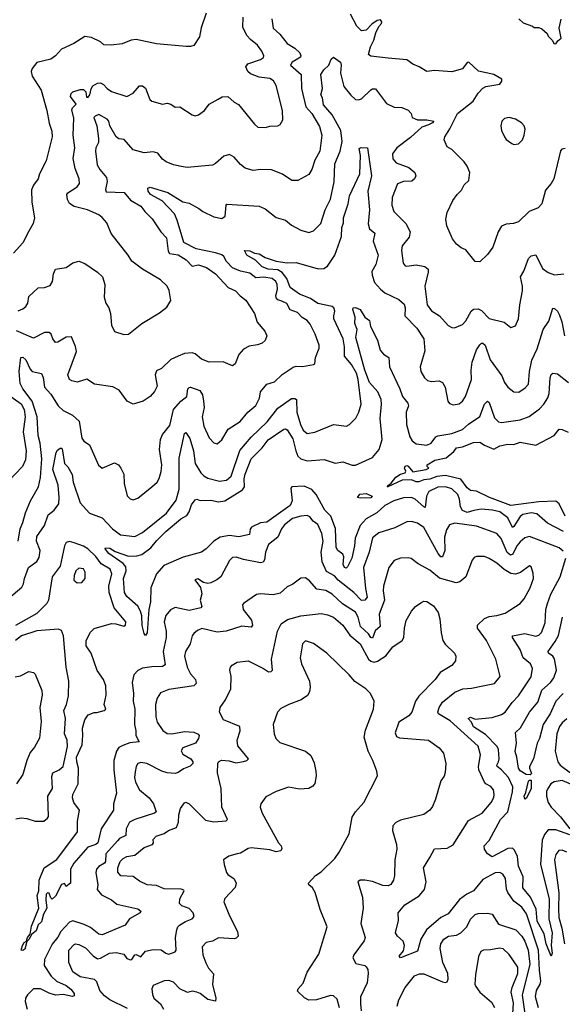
# Model space of a CAD drawing. Extents: x 1843161 to 1959474, y 907081 to 1016326.
# Tile 145 of 256: x 1865905 to 1869396, y 964776 to 971108. Entities that reach past the tile are written whole.
import ezdxf

# ---------------------------------------------------------------- set-up
doc = ezdxf.new("R2010")
doc.units = 0

msp = doc.modelspace()

# ---------------------------------------------------------------- linework, layer by layer
at = {"layer": '0CON20XD'}
for points in [[(1867105, 971150), (1867073.7, 971056.3), (1867061.7, 970998.3), (1867025, 970943.3), (1867005, 970936.2), (1866976.1, 970936.1), (1866785, 970952.9), (1866655, 970980.6), (1866622.8, 970977.2), (1866565, 970953.1), (1866494.4, 970944.4), (1866446.9, 970946.9), (1866425, 970966), (1866366.7, 970995), (1866325, 971000.8), (1866253.3, 970955), (1866175, 970918.6), (1866136, 970875), (1866105, 970855.6), (1866015, 970833.5), (1865984.5, 970795), (1865979.1, 970775), (1865984.5, 970745), (1866044.3, 970655), (1866080, 970525), (1866093.8, 970443.8), (1866111.8, 970391.8), (1866114.6, 970355), (1866075, 970200), (1866032, 970118), (1866023.1, 970085), (1865993.3, 970045), (1865980.5, 970015), (1865982.9, 969935), (1866000, 969835), (1865992.1, 969797.9), (1865965, 969748.8), (1865925, 969673.8), (1865865, 969606.2)], [(1865895, 969235.6), (1865925, 969248.1), (1865945.3, 969264.7), (1865957.8, 969285), (1865965, 969328.8), (1866025, 969384.2), (1866065, 969385.8), (1866100.9, 969399.1), (1866115.4, 969424.6), (1866122.5, 969475), (1866135, 969504), (1866205, 969514.2), (1866246.7, 969545), (1866285, 969555.8), (1866325, 969540), (1866405.6, 969485.6), (1866438, 969455), (1866452.5, 969405), (1866448.8, 969325), (1866458.8, 969285), (1866478.8, 969255), (1866488.8, 969218.8), (1866496.2, 969145), (1866514.1, 969104.1), (1866575, 969083.8), (1866605, 969086.2), (1866690, 969155), (1866805, 969224), (1866850.9, 969259.1), (1866877.7, 969302.3), (1866867.6, 969367.6), (1866855, 969394), (1866812, 969435), (1866695, 969504.4), (1866626, 969555), (1866604, 969595), (1866493.7, 969733.7), (1866465, 969801.2), (1866435, 969836), (1866415, 969852.5), (1866342, 969885), (1866255, 969906.7), (1866225.7, 969925.7), (1866212.3, 969952.3), (1866208.1, 969985), (1866215, 969995.6), (1866275.9, 970034.1), (1866289.5, 970055), (1866286.9, 970085), (1866261.5, 970151.5), (1866248.8, 970215), (1866259.7, 970285), (1866249.1, 970365), (1866254.1, 970475), (1866241.3, 970528.7), (1866245, 970540.8), (1866269.2, 970565), (1866233.1, 970615), (1866235.5, 970634.5), (1866246.4, 970643.6), (1866295, 970658.5), (1866315, 970658.6), (1866330, 970645), (1866335, 970610), (1866345, 970610.8), (1866356.2, 970625), (1866365.5, 970664.5), (1866376.3, 970683.7), (1866405, 970700), (1866425, 970702), (1866445, 970692), (1866467.5, 970665), (1866495, 970645.6), (1866595.5, 970615.5), (1866635.7, 970635), (1866675, 970682.5), (1866695, 970684), (1866715, 970668.8), (1866743.1, 970595), (1866755, 970584.2), (1866825, 970565.8), (1866855, 970571.2), (1866877.5, 970565), (1866905, 970546.2), (1866935, 970547.5), (1867015, 970496), (1867035, 970490.8), (1867055, 970496.2), (1867095, 970524.2), (1867124.7, 970565.3), (1867181.7, 970598.3), (1867207.3, 970612.7), (1867245, 970613.8), (1867285, 970578), (1867313.2, 970563.2), (1867415, 970436.7), (1867438.3, 970418.3), (1867485.7, 970414.3), (1867515, 970423.3), (1867565, 970426.7), (1867580, 970435), (1867598, 970465), (1867596.7, 970525), (1867555.5, 970685), (1867538.1, 970715), (1867515, 970730.9), (1867445, 970739.6), (1867391.2, 970761.2), (1867373.3, 970775), (1867360, 970805), (1867373.3, 970825), (1867455, 970851.9), (1867473.8, 970865), (1867476.7, 970875), (1867464, 970905), (1867434.4, 970945), (1867390.3, 970980.3), (1867367.3, 971007.3), (1867340.3, 971060.3), (1867342.9, 971125)], [(1867527.5, 971115), (1867535.7, 971055), (1867578.9, 971015), (1867625, 970955.6), (1867675, 970924.5), (1867706.5, 970895), (1867714.2, 970875.8), (1867711.5, 970868.5), (1867685, 970850.8), (1867657.8, 970835), (1867646.5, 970815), (1867715.3, 970755), (1867717.4, 970665), (1867747.2, 970547.2), (1867785.3, 970505), (1867835, 970421.2), (1867849.1, 970365), (1867837.3, 970262.7), (1867803.5, 970205), (1867785.4, 970144.6), (1867766.3, 970113.7), (1867695.4, 970074.6), (1867655.8, 970074.2), (1867595.3, 970115.3), (1867525, 970142.5), (1867455.8, 970144.2), (1867408.3, 970138.3), (1867355, 970154.2), (1867325, 970178), (1867284.2, 970225), (1867255, 970241.4), (1867218.3, 970231.7), (1867165, 970182.9), (1867145, 970171.9), (1866981.7, 970158.3), (1866944.5, 970164.5), (1866895, 970174.3), (1866846.7, 970195), (1866825, 970212), (1866795, 970250.8), (1866765, 970258.6), (1866705, 970252.7), (1866635, 970272.5), (1866577.1, 970337.1), (1866542.6, 970342.6), (1866525.6, 970355), (1866484.8, 970424.8), (1866477.8, 970455), (1866468.1, 970468.1), (1866415, 970497.8), (1866391, 970489), (1866381.2, 970478.8), (1866402.3, 970425), (1866411.8, 970345), (1866411.2, 970318.8), (1866395.6, 970285), (1866393, 970263), (1866404, 970176), (1866420.6, 970145), (1866464.6, 970094.6), (1866467, 970067), (1866456.9, 970016.9), (1866461.1, 970001.1), (1866576.8, 969996.7), (1866617.4, 969947.4), (1866685, 969910), (1866709.4, 969875), (1866757.9, 969827.9), (1866813.2, 969743.2), (1866850.5, 969705), (1866860.3, 969620.3), (1866868.3, 969605), (1866925, 969595.9), (1866975.4, 969565), (1867013.8, 969523.8), (1867055, 969532.3), (1867107.5, 969515), (1867165, 969474.3), (1867246.2, 969386.2), (1867293.8, 969363.8), (1867323, 969333), (1867361.2, 969305), (1867415, 969220), (1867432.2, 969162.2), (1867482.2, 969105), (1867494.3, 969075), (1867484.3, 969045), (1867465, 969028.1), (1867435, 969016.9), (1867381.7, 969008.3), (1867345, 968988.6), (1867315.7, 968955), (1867292.5, 968895), (1867275, 968882.5), (1867215, 968908), (1867125, 968906), (1867075, 968925.8), (1867035, 968958.9), (1867015, 968966.2), (1866965, 968962.7), (1866924, 968945)], [(1869415, 970280.5), (1869392.5, 970275), (1869385.6, 970265), (1869341.4, 970085), (1869325.5, 970054.5), (1869288.3, 970011.7), (1869265, 969924), (1869240.9, 969899.1), (1869182, 969875), (1869115, 969808), (1869083.2, 969796.8), (1869035, 969794.4), (1869005, 969780.6), (1868983.3, 969745), (1868950, 969645), (1868915, 969598), (1868865, 969551.2), (1868835, 969553.3), (1868775, 969628.8), (1868745, 969640.8), (1868715, 969664), (1868689.7, 969699.7), (1868653, 969783), (1868647.5, 969825), (1868655, 969867.5), (1868692.9, 969945), (1868720.6, 969985), (1868747.3, 970012.7), (1868765, 970047.5), (1868794.4, 970075), (1868801.9, 970125), (1868785, 970166.2), (1868765, 970193.8), (1868685, 970274), (1868655, 970291.2), (1868637.1, 970335), (1868641.1, 970355), (1868673.6, 970406.4), (1868721.5, 970505), (1868822.5, 970585), (1868854.4, 970635), (1868885, 970668.6), (1868905, 970678.9), (1868995, 970694.2), (1869007.7, 970712.3), (1869006.7, 970725), (1868956.7, 970755), (1868857.9, 970777.9), (1868795, 970836), (1868785, 970833.3), (1868755, 970792), (1868686.4, 970773.6), (1868575, 970782.5), (1868525, 970776.2), (1868475.6, 970805.6), (1868435, 970821.4), (1868395, 970849.5), (1868275, 970862.1), (1868165, 970873.5), (1868149.2, 970885), (1868161.2, 970935), (1868183.1, 970976.9), (1868196.2, 971025), (1868215, 971064.6), (1868233.2, 971085), (1868235.2, 971095.2), (1868227.3, 971107.3), (1868205, 971103.7), (1868171.3, 971078.7), (1868135, 971040.6), (1868105, 971036), (1868075, 971066.7), (1868033.6, 971143.6)], [(1869117.5, 971115), (1869145, 971087.5), (1869205, 971067.5), (1869215, 971057.5), (1869245, 971058), (1869265, 971050), (1869298.8, 971018.8), (1869305, 971002.5), (1869332.5, 970975), (1869342.5, 970955), (1869355, 970952.5), (1869367, 970973), (1869389.3, 970990.7), (1869376, 971055), (1869388.8, 971111.2)], [(1866246, 968566), (1866286.9, 968526.9), (1866305, 968416.2), (1866318.9, 968398.9), (1866355, 968374), (1866412.6, 968242.6), (1866435.8, 968224.2), (1866515, 968259.2), (1866540, 968245), (1866555.7, 968225), (1866574.3, 968185), (1866576.7, 968125), (1866597, 968047), (1866615, 968026), (1866635, 968020), (1866665, 968031.4), (1866756, 968104), (1866790, 968135), (1866802.6, 968157.4), (1866816.4, 968203.6), (1866820.4, 968245), (1866803.8, 968345), (1866810.5, 968409.5), (1866825, 968440), (1866871.7, 968498.3), (1866895, 968601.5), (1866941.8, 968655), (1866980.4, 968685), (1866986.8, 968735), (1866995, 968743.8), (1867005, 968744.2), (1867065, 968723.3), (1867082.4, 968695), (1867088.1, 968655), (1867092, 968615), (1867079.3, 968555), (1867089.7, 968495), (1867125, 968420), (1867155, 968387.5), (1867175, 968380.8), (1867205, 968406), (1867246.5, 968475), (1867323.6, 968525), (1867373.3, 968585), (1867423.7, 968626.3), (1867447.4, 968675), (1867455.5, 968715), (1867495, 968764.3), (1867545, 968779.2), (1867593, 968827), (1867665, 968874.4), (1867685, 968879.5), (1867725, 968877.1), (1867795, 968890), (1867803.8, 968896.2), (1867808.6, 968935), (1867832.7, 968995), (1867832.7, 969015), (1867806.6, 969086.6), (1867775, 969150), (1867754.4, 969174.4), (1867723.6, 969193.6), (1867692, 969225), (1867645, 969242.5), (1867623.8, 969283.8), (1867591.7, 969298.3), (1867566.8, 969306.8), (1867555, 969319.2), (1867553.2, 969335), (1867563.2, 969375), (1867560.8, 969405), (1867552.5, 969425), (1867530.5, 969445), (1867475, 969453.4), (1867425, 969449), (1867385, 969477.7), (1867325, 969491.7), (1867275, 969513.3), (1867235, 969553.9), (1867217.6, 969585), (1867205, 969595.5), (1867165, 969609.6), (1867040.8, 969635), (1866960.6, 969675), (1866919.1, 969819.1), (1866900.4, 969860.4), (1866822.6, 969942.6), (1866745.9, 969985), (1866731.1, 970005), (1866730.6, 970025), (1866745, 970030.6), (1866857.8, 969997.8), (1866955, 969938.1), (1866995, 969928.9), (1867057.1, 969895), (1867084, 969874), (1867155, 969840), (1867205, 969830.6), (1867228.1, 969845), (1867233.5, 969915), (1867238.8, 969921.2), (1867445, 969910), (1867485, 969892.5), (1867555.6, 969835.6), (1867615, 969820), (1867655, 969787.1), (1867714.5, 969754.5), (1867765, 969740.6), (1867795, 969750), (1867842.1, 969797.9), (1867870.8, 969885), (1867905.9, 969955), (1867928, 970065), (1867932.1, 970182.1), (1867967.3, 970262.7), (1867979, 970325), (1867971.9, 970395), (1867915.6, 970495.6), (1867888.5, 970528.5), (1867859.9, 970559.9), (1867852.5, 970605), (1867842.9, 970625), (1867852.5, 970665), (1867842.7, 970755), (1867862.7, 970785), (1867893.3, 970815), (1867909.1, 970855), (1867925, 970868.5), (1867968.2, 970835), (1867972.7, 970815), (1867969.6, 970765), (1867989.7, 970679.7), (1868035, 970622.2), (1868065, 970595.6), (1868085, 970592.2), (1868105, 970598.6), (1868163.5, 970656.5), (1868175, 970663.5), (1868193.6, 970663.6), (1868265, 970570), (1868315, 970546.7), (1868364.3, 970544.3), (1868405, 970525.6), (1868423.8, 970505), (1868430.5, 970480.5), (1868465, 970464), (1868525, 970463.9), (1868569.2, 970455), (1868561.4, 970445), (1868535, 970432.2), (1868492.1, 970417.9), (1868419.3, 970350.7), (1868332.1, 970285), (1868304.1, 970245.9), (1868305.8, 970214.2), (1868327.9, 970187.9), (1868408.4, 970158.4), (1868446.7, 970125), (1868453.3, 970105), (1868446, 970084), (1868429.1, 970070.9), (1868375, 970067.8), (1868335, 970051.9), (1868301.8, 969965), (1868299.6, 969915), (1868311.5, 969875), (1868388.6, 969798.6), (1868417.9, 969745), (1868410, 969710), (1868365.4, 969654.6), (1868362.1, 969625), (1868372, 969542), (1868385, 969526), (1868395, 969523.1), (1868455, 969532.5), (1868512.1, 969522.1), (1868534, 969505), (1868534.3, 969485), (1868511.5, 969395), (1868526.5, 969275), (1868555, 969235.6), (1868607.1, 969205), (1868661.3, 969141.3), (1868685, 969129.2), (1868702.3, 969127.7), (1868755, 969147.5), (1868775, 969170.8), (1868810.5, 969235), (1868825, 969246.4), (1868855, 969249.4), (1868877.4, 969237.4), (1868925, 969186.9), (1869023.1, 969163.1), (1869065, 969128.8), (1869095, 969138.8), (1869114.2, 969185), (1869122.9, 969275), (1869140, 969365), (1869140.5, 969395), (1869127.5, 969455), (1869147.9, 969492.1), (1869177.9, 969572.1), (1869195, 969589.2), (1869225, 969596), (1869267.9, 969507.9), (1869305, 969482.2), (1869345, 969467.1), (1869405.6, 969474.4)], [(1869085, 970306.7), (1869115, 970310), (1869140, 970335), (1869151.2, 970365), (1869156.7, 970405), (1869151.2, 970425), (1869133.3, 970445), (1869095, 970469.2), (1869055, 970479.2), (1869025, 970473.8), (1869006.2, 970455), (1869000, 970425), (1869004.4, 970395), (1869025, 970356), (1869035, 970338.8), (1869072.3, 970312.3), (1869085, 970306.7)], [(1865795, 967353.8), (1865920, 967460), (1865930.1, 967479.9), (1865936.1, 967515), (1865960.9, 967585), (1866015, 967623.3), (1866030.2, 967649.8), (1866036.2, 967695), (1866014.3, 967755.7), (1866014.6, 967785.4), (1866065.4, 967855), (1866088.5, 967925), (1866126.6, 967953.4), (1866156.9, 967995), (1866159.7, 968035), (1866151.8, 968115), (1866118.7, 968215), (1866140.3, 968325), (1866148.9, 968341.1), (1866165, 968352.5), (1866175, 968353.3), (1866177.9, 968347.9), (1866194.5, 968255), (1866215, 968232.5), (1866243.4, 968183.4), (1866249.5, 968135), (1866295, 968002.2), (1866354.4, 967935), (1866435, 967905.7), (1866501.8, 967835), (1866554, 967796), (1866645, 967785.6), (1866695, 967810.5), (1866850.6, 967935), (1866912.3, 968017.7), (1866931.5, 968088.5), (1866932.2, 968287.8), (1866965, 968447.5), (1866975, 968454.2), (1866999.8, 968415), (1867023.1, 968335), (1867034.7, 968254.7), (1867071.5, 968195), (1867090, 968175), (1867115, 968160.5), (1867191.7, 968141.7), (1867235, 968146.5), (1867265, 968173.1), (1867321.3, 968338.7), (1867395, 968423.2), (1867496.8, 968523.3), (1867565, 968611.2), (1867655, 968673.1), (1867675, 968672.7), (1867685.9, 968665.9), (1867688.1, 968585), (1867710.8, 968505), (1867728.5, 968468.5), (1867755, 968447.5), (1867805, 968456.5), (1867925, 968505.6), (1868007.5, 968495), (1868026.2, 968505), (1868066.9, 968545), (1868087.9, 968585), (1868102.9, 968635), (1868083.3, 968795), (1868071.6, 968835), (1868040.6, 968890.6), (1867994.2, 968944.2), (1867995.8, 969005), (1867986.6, 969055), (1867925.8, 969185), (1867926.2, 969203.8), (1867932.9, 969235), (1867925.3, 969255), (1867915, 969263.4), (1867822.3, 969282.3), (1867776.1, 969316.1), (1867705, 969344), (1867645, 969386.2), (1867623.6, 969445), (1867593.1, 969483.1), (1867565, 969499), (1867504.1, 969504.1), (1867465, 969518.8), (1867421.9, 969561.9), (1867367.1, 969595), (1867351.2, 969625), (1867385, 969622.7), (1867415, 969606.1), (1867445, 969602.5), (1867485, 969578.9), (1867555, 969554.7), (1867625, 969545.6), (1867685, 969547.9), (1867825, 969506.5), (1867861.1, 969508.9), (1867885, 969522.5), (1867933.8, 969595), (1867974.6, 969715), (1867978.7, 969771.3), (1867988.2, 969801.8), (1867988.5, 969835), (1868018.4, 969925), (1868026.5, 969975), (1868093.6, 970116.4), (1868097.5, 970235), (1868090.3, 970279.7), (1868102.7, 970287.3), (1868143.6, 970283.6), (1868168.1, 970105), (1868145.3, 970005.3), (1868155.4, 969885.4), (1868147.8, 969795), (1868155, 969763.1), (1868190, 969735), (1868178.9, 969685), (1868211.1, 969595), (1868196.7, 969535), (1868171.4, 969488.6), (1868172.9, 969465), (1868188.8, 969418.8), (1868226.4, 969376.4), (1868255, 969352.5), (1868345, 969309.5), (1868378.2, 969278.2), (1868385.2, 969255), (1868383.1, 969203.1), (1868460, 969125), (1868505.4, 969055), (1868511.1, 968978.9), (1868481.9, 968875), (1868485.7, 968845), (1868508.6, 968805), (1868528.6, 968788.6), (1868555, 968782.5), (1868605, 968786.7), (1868625.8, 968775), (1868642.5, 968745), (1868658.8, 968655), (1868669.5, 968639.5), (1868695, 968632.5), (1868731.7, 968638.3), (1868755, 968656.2), (1868772.9, 968685), (1868811.8, 968795), (1868810, 968855), (1868815.9, 968905), (1868844.8, 968985.2), (1868865, 969018.1), (1868877.3, 969027.3), (1868885, 969028.6), (1868898.9, 969015), (1868931.1, 968921.1), (1869007.8, 968817.8), (1869024.7, 968774.7), (1869045, 968746), (1869084.5, 968714.5), (1869116.6, 968713.4), (1869158.1, 968741.9), (1869177.8, 968765), (1869185.5, 968845.5), (1869200.8, 968919.2), (1869235, 968990.8), (1869272.7, 969115), (1869309.4, 969170.6), (1869335, 969252.5), (1869345, 969251.2), (1869365, 969234), (1869378.3, 969208.3), (1869393.4, 969165), (1869410, 969075)], [(1869405, 967816.7), (1869300.1, 967870.1), (1869231.6, 967931.6), (1869195, 967937.3), (1869143.3, 967926.7), (1869125, 967912.7), (1869085, 967848.2), (1869075, 967842.2), (1869045, 967904), (1868995, 967943.8), (1868946.7, 967955), (1868875, 967960), (1868828.1, 967951.9), (1868785, 967938.4), (1868755, 967951.2), (1868741.1, 967975), (1868734.8, 968025), (1868724.3, 968055), (1868685, 968092.4), (1868645, 968104.4), (1868595, 968102.4), (1868537.2, 968075), (1868522.9, 968045), (1868515, 967972.2), (1868505, 967974.7), (1868449.6, 968025), (1868425, 968034.7), (1868375, 968032.9), (1868312.5, 968015), (1868254.6, 967985), (1868202.2, 967937.8), (1868135, 967899.2), (1868095, 967854.6), (1868064.4, 967775), (1868060, 967725), (1868041.2, 967645), (1868015, 967590), (1868005, 967581.8), (1867995, 967586.5), (1867986.3, 967605), (1867990.5, 967655), (1867985, 967672.2), (1867952.5, 967695), (1867940.9, 967715), (1867937.3, 967837.3), (1867906.1, 967916.1), (1867868.4, 967955), (1867811.6, 968055), (1867785, 968087.4), (1867735, 968108.7), (1867656.2, 968105), (1867649.4, 968095), (1867658.4, 968015), (1867645, 967983.6), (1867495, 967876.5), (1867455, 967871.7), (1867396.4, 967845), (1867387, 967833), (1867383.3, 967796.7), (1867315, 967782.5), (1867255, 967791.9), (1867195, 967779.6), (1867154.2, 967755.8), (1867105, 967704.5), (1867075.8, 967684.2), (1866958, 967652), (1866831.9, 967598.1), (1866784.5, 967545), (1866748.8, 967455), (1866746.2, 967365), (1866737, 967315), (1866725.4, 967165), (1866715, 967148.8), (1866705, 967160.8), (1866692.9, 967212.9), (1866691.1, 967275), (1866683.4, 967305), (1866665.8, 967335.8), (1866595, 967400), (1866580.3, 967425), (1866573, 967515), (1866590.2, 967565), (1866588.9, 967588.9), (1866571.4, 967611.4), (1866479.1, 967675), (1866455.6, 967705), (1866457.5, 967712.5), (1866485, 967710.5), (1866518.8, 967688.8), (1866605, 967658.2), (1866659.2, 967660.8), (1866690.9, 967669.1), (1866748.8, 967711.2), (1866785, 967757.1), (1866845, 967816.5), (1866942.6, 967897.4), (1866980.2, 967919.8), (1866996.3, 967943.7), (1867011.2, 967988.8), (1867035, 968020.6), (1867045, 968024.4), (1867065.3, 968015.3), (1867135, 968017.6), (1867185, 968006.7), (1867225, 968013.5), (1867338.7, 968085), (1867352.1, 968105), (1867349.3, 968155), (1867355.5, 968185), (1867395, 968285.3), (1867465, 968355.9), (1867504.1, 968405.9), (1867605, 968475.3), (1867615, 968477.3), (1867625, 968470.4), (1867661.9, 968411.9), (1867680.9, 968335), (1867695, 968302.5), (1867715, 968285.3), (1867755, 968272.2), (1867865, 968280.8), (1867935, 968257.3), (1867985, 968265.5), (1868045, 968243.6), (1868065, 968243.8), (1868175, 968293.8), (1868218.8, 968345), (1868237.8, 968407.8), (1868223.4, 968543.4), (1868234, 968635), (1868230.6, 968665), (1868208.8, 968715), (1868155.2, 968775), (1868125.9, 968855), (1868067.9, 969065), (1868076.1, 969115), (1868061.5, 969155), (1868064.4, 969195), (1868048.2, 969245), (1868050, 969255), (1868065, 969258.1), (1868095.4, 969245.4), (1868126, 969195), (1868155.8, 969175), (1868161.8, 969135), (1868207.9, 969047.9), (1868225, 968984), (1868245, 968957.8), (1868279.2, 968935), (1868283.6, 968875), (1868352, 968735), (1868368.9, 968685), (1868403.2, 968643.2), (1868407.1, 968625), (1868392.3, 968585), (1868393.9, 968505), (1868415.3, 968425.3), (1868429.8, 968399.8), (1868455, 968380.9), (1868525, 968373.1), (1868552.9, 968385), (1868581.9, 968425), (1868595, 968432.5), (1868685, 968447.1), (1868755, 968473.3), (1868792.9, 968507.1), (1868865, 968556.4), (1868896.2, 968635), (1868915, 968654.4), (1868925.9, 968645.9), (1868959, 968549), (1868985, 968522.7), (1869005, 968518.2), (1869125, 968535.4), (1869182.4, 968557.6), (1869250.5, 968605), (1869277.3, 968635), (1869302.9, 968677.1), (1869310.8, 968705), (1869318.2, 968805), (1869325, 968826.2), (1869335, 968835.8), (1869365, 968830), (1869436.1, 968776.1)], [(1866924, 968945), (1866877.4, 968922.6), (1866818, 968865), (1866785, 968850), (1866776.8, 968825), (1866788.8, 968751.2), (1866771.7, 968718.3), (1866745, 968685.8), (1866700, 968655), (1866635, 968636), (1866595.7, 968655.7), (1866546.2, 968725), (1866505, 968748), (1866386.2, 968765), (1866337.2, 968797.2), (1866275, 968776.9), (1866241.2, 968785), (1866225.4, 968795.4), (1866214.7, 968825), (1866270.4, 968975), (1866265, 969006.2), (1866238.6, 969068.6), (1866205, 969066.9), (1866150, 969035), (1866135, 969032.9), (1866118.1, 969055), (1866108.6, 969085), (1866095, 969096.9), (1866065, 969096.9), (1865995, 969060), (1865885, 969107.1)], [(1865895.8, 967754.2), (1865908.8, 967835), (1865925.7, 967874.3), (1865943, 967937), (1865975.5, 968015), (1866026.9, 968105), (1866039.5, 968165), (1866047.5, 968285), (1866037.5, 968385), (1866023.3, 968433.3), (1866018.2, 968555), (1865986.2, 968655), (1865925.3, 968735), (1865908.1, 968768.1), (1865901.1, 968845), (1865913.3, 968935), (1865925, 968937.7), (1865945, 968921.5), (1865971.6, 968861.6), (1865985, 968845.4), (1866045, 968833.8), (1866056.7, 968806.7), (1866064.7, 968745), (1866105, 968699.5), (1866152.1, 968625), (1866185, 968596.2), (1866246, 968566)], [(1865811.6, 968711.6), (1865915, 968637.1), (1865935, 968602), (1865940.3, 968555), (1865928.5, 968458.5), (1865947.7, 968335), (1865942.1, 968277.9), (1865924, 968236), (1865830.7, 968139.3)], [(1868295, 968128), (1868324.6, 968165.4), (1868354.4, 968185.6), (1868385.6, 968195), (1868388.6, 968205), (1868380, 968225), (1868385, 968238), (1868395, 968242), (1868405, 968237.5), (1868435, 968201.1), (1868520, 968215), (1868537.5, 968225), (1868527.5, 968235), (1868527.5, 968245), (1868576.7, 968275), (1868649.8, 968290.2), (1868698, 968332), (1868715, 968355.6), (1868755, 968360.5), (1868825, 968388.6), (1868865, 968392.5), (1868895, 968372), (1868955, 968346.7), (1868995, 968367.5), (1869045, 968379.2), (1869085, 968376), (1869125, 968392.5), (1869225, 968372.5), (1869343.8, 968435), (1869375, 968474.2), (1869395, 968473.1), (1869435, 968455.6)], [(1869415.4, 967915), (1869375.2, 967995.2), (1869355, 968011.4), (1869245, 968008), (1869065, 967983.3), (1868927.8, 968035), (1868845, 968076.7), (1868805, 968081.1), (1868785, 968098.6), (1868743.8, 968153.8), (1868645, 968178.1), (1868588.3, 968171.7), (1868545, 968153.1), (1868505, 968149.2), (1868473.8, 968136.2), (1868455, 968136.2), (1868425, 968148.8), (1868365, 968147.3), (1868274, 968104), (1868270, 968105), (1868277.5, 968115), (1868295, 968128)], [(1868095, 968030.4), (1868078, 968035), (1868093.9, 968056.1), (1868135, 968062), (1868173.3, 968045), (1868165, 968034.4), (1868095, 968030.4)], [(1869401.3, 967691.3), (1869375, 967712.9), (1869185, 967785.4), (1869155, 967775.4), (1869125, 967750.4), (1869104.3, 967725.7), (1869077.8, 967672.2), (1869063.7, 967663.7), (1869042, 967682), (1869002.9, 967772.9), (1868974.1, 967804.1), (1868845, 967851.3), (1868705, 967871.5), (1868670, 967860), (1868651.7, 967828.3), (1868638.9, 967781.1), (1868640.3, 967695), (1868625.4, 967654.6), (1868615, 967653.5), (1868596.7, 967675), (1868505, 967842.2), (1868465, 967870), (1868425, 967880.5), (1868395, 967880), (1868319.7, 967840.3), (1868215, 967808.8), (1868174.3, 967775.8), (1868154.3, 967685), (1868117.6, 967585), (1868130.7, 967450.7), (1868141.3, 967395), (1868125.2, 967374.8), (1868105, 967373.8), (1868055, 967424.7), (1867955, 967504), (1867931.5, 967531.5), (1867879.9, 967559.9), (1867851, 967621), (1867843.8, 967685), (1867858.4, 967755), (1867848.8, 967805), (1867822.3, 967862.3), (1867792.4, 967882.4), (1867771.1, 967911.1), (1867755, 967919.1), (1867715, 967916.1), (1867659.6, 967899.6), (1867609.2, 967860.8), (1867589.4, 967835), (1867565, 967780.6), (1867505, 967734.3), (1867486.8, 967685), (1867480.7, 967635), (1867471.3, 967618.7), (1867455, 967614.6), (1867346, 967636), (1867297.3, 967652.7), (1867275, 967650), (1867255, 967630), (1867199.1, 967525), (1867173.8, 967506.2), (1867135, 967486.5), (1867115, 967482.9), (1867088.8, 967488.8), (1867051.7, 967511.7), (1867033, 967507), (1867067.5, 967457.5), (1867076.6, 967416.6), (1867065.6, 967375), (1867076.2, 967335), (1867070, 967325), (1866995, 967309.6), (1866905, 967328.2), (1866875, 967313.1), (1866845, 967276), (1866834.5, 967235), (1866846.7, 967176.7), (1866846.8, 967135), (1866828, 967045), (1866840.5, 966959.5), (1866825, 966947.7), (1866755, 966947.1), (1866695, 966938.2), (1866665, 966923.6), (1866639.2, 966895), (1866628.9, 966845), (1866637.5, 966775), (1866634.8, 966725), (1866646.5, 966675), (1866644.7, 966575), (1866653.1, 966535), (1866651.8, 966505), (1866674.2, 966465), (1866612.8, 966457.2), (1866568.6, 966441.4), (1866542.8, 966427.2), (1866527.3, 966405), (1866510.9, 966345), (1866510.9, 966285), (1866528.8, 966135), (1866508.9, 966065), (1866507.8, 966025), (1866430, 965905), (1866407.3, 965815), (1866395, 965803.8), (1866343.3, 965786.7), (1866252.5, 965685), (1866231.4, 965645), (1866232.5, 965555), (1866205, 965533.3), (1866192.5, 965552.5), (1866175, 965546), (1866135, 965472.5), (1866115, 965452.5), (1866105, 965460), (1866095, 965490), (1866085, 965492.5), (1866076.4, 965483.6), (1866072.4, 965447.6), (1866079.2, 965395), (1866057.5, 965355), (1866045, 965307.5), (1866025, 965286.7), (1866011.3, 965248.7), (1865982.5, 965227.5), (1865965, 965193.3), (1865950.7, 965179.3), (1865938.3, 965131.7), (1865925, 965122.5), (1865914.5, 965124.5), (1865922.3, 965155)], [(1865922.3, 965155), (1865935, 965174), (1865948.3, 965181.7), (1865954.4, 965205), (1865972.1, 965227.9), (1865981, 965279), (1866029.4, 965395), (1866018, 965475), (1866028.5, 965505), (1866030.8, 965575), (1866062, 965655), (1866145, 965706.9), (1866277.7, 965885), (1866276.8, 965955), (1866289.1, 966025), (1866253.7, 966073.7), (1866244.4, 966105), (1866246.5, 966125), (1866281.8, 966195), (1866284.1, 966295), (1866271.9, 966335), (1866270.7, 966365), (1866306.3, 966445), (1866311.9, 966505), (1866308.5, 966551.5), (1866324.7, 966605), (1866345, 966637.7), (1866385, 966653.4), (1866402.5, 966652.5), (1866448, 966665), (1866459.1, 966675), (1866449.5, 966705), (1866461.3, 966765), (1866458.7, 966825), (1866445, 966864.2), (1866403.1, 966923.1), (1866365.6, 967035), (1866332.5, 967082.5), (1866333.4, 967115), (1866360, 967170), (1866385, 967193.1), (1866495.4, 967225.4), (1866524, 967224), (1866575, 967208), (1866585.6, 967214.4), (1866588.1, 967235), (1866513.3, 967325), (1866480.7, 967425), (1866477.8, 967465), (1866497.5, 967545), (1866487.7, 967575), (1866429.5, 967609.5), (1866395, 967656.3), (1866344.1, 967705), (1866315, 967723), (1866255.7, 967745), (1866225, 967751.6), (1866204.8, 967745.2), (1866192.7, 967725), (1866185.7, 967684.3), (1866165.4, 967595), (1866113.3, 967525), (1866090, 967375), (1866080.6, 967355), (1866015, 967288.9), (1865877.9, 967212.1)], [(1868885, 966823.5), (1868960.6, 966839.4), (1868995.7, 966885), (1868968.9, 966995), (1868909.5, 967115), (1868851.1, 967195), (1868850, 967215), (1868895, 967257.3), (1868925, 967270), (1868975, 967276.4), (1869027.8, 967292.2), (1869125.8, 967355), (1869151.4, 967385), (1869188.9, 967455), (1869210, 967515), (1869209.1, 967549.1), (1869195, 967590), (1869185, 967596.7), (1869126.8, 967553.2), (1869095, 967543.6), (1869065, 967546.7), (1869022.5, 967572.5), (1868975, 967613.8), (1868925, 967643.3), (1868895, 967656.7), (1868845, 967657.1), (1868829.7, 967650.3), (1868816.6, 967633.4), (1868774.7, 967525.3), (1868736.5, 967493.5), (1868713.1, 967486.9), (1868606.9, 967516.9), (1868545, 967569.1), (1868468, 967608), (1868423.2, 967643.2), (1868405, 967648.6), (1868355, 967645.6), (1868315, 967630), (1868280, 967585), (1868246.7, 967465), (1868244.6, 967435.4), (1868253.3, 967375), (1868217.8, 967285), (1868224.6, 967205.4), (1868192.3, 967177.7), (1868175, 967132), (1868165, 967136), (1868149, 967159), (1868098.9, 967205), (1868083.8, 967265), (1868065, 967298.9), (1867981.4, 967351.4), (1867916.4, 967415), (1867875, 967437.5), (1867816.8, 967446.8), (1867769.8, 967499.8), (1867745, 967518), (1867715, 967516), (1867662, 967478), (1867625, 967461.1), (1867580.2, 967419.8), (1867535, 967410), (1867454.6, 967415.4), (1867428.3, 967411.7), (1867345.6, 967354.4), (1867338, 967345), (1867344, 967315), (1867396.9, 967246.9), (1867403.1, 967215), (1867395, 967202.5), (1867335, 967208.1), (1867233.8, 967176.2), (1867175, 967170.4), (1867076.9, 967193.1), (1867048.9, 967181.1), (1867025, 967161.9), (1867014.5, 967145), (1867002.9, 967095), (1866971.2, 967045), (1866965.4, 967015), (1866983.1, 966945), (1867005, 966901.4), (1867037.3, 966865), (1867041.5, 966838.5), (1867025, 966823.6), (1866865, 966800.4), (1866810.9, 966779.1), (1866789.4, 966745), (1866778.5, 966705), (1866781.2, 966625), (1866790.3, 966589.7), (1866826.4, 966536.4), (1866855, 966516.9), (1866885, 966515.9), (1866965, 966530.4), (1867025.4, 966525.4), (1867054.5, 966514.5), (1867059.4, 966505), (1867056.5, 966485), (1867035.7, 966455), (1866955, 966425.5), (1866943.6, 966406.4), (1866954.2, 966385), (1867006.5, 966355), (1867019.1, 966335), (1867018.9, 966325), (1867002.6, 966307.4), (1866958.8, 966291.2), (1866925, 966266.9), (1866905, 966260.9), (1866855, 966264.1), (1866819.2, 966275), (1866724, 966325), (1866685, 966331.5), (1866665.4, 966324.6), (1866654.7, 966305.3), (1866647.8, 966272.2), (1866644.1, 966235), (1866649.7, 966205), (1866675.5, 966155), (1866738.8, 966105), (1866765.7, 966065), (1866783.8, 966015), (1866772.5, 966005), (1866645, 965964.1), (1866612.4, 965947.6), (1866589.2, 965905), (1866589, 965861), (1866548.2, 965841.8), (1866535, 965826.9), (1866460, 965745), (1866458.3, 965695), (1866451.6, 965685), (1866415, 965663.3), (1866398.3, 965645), (1866394.3, 965625), (1866407.9, 965545), (1866402.9, 965515), (1866431.2, 965481.2), (1866495, 965448.9), (1866529.6, 965419.6), (1866665, 965390), (1866684, 965375), (1866680, 965365), (1866610.8, 965325), (1866583.8, 965285), (1866435, 965223.8), (1866415, 965227.3), (1866360.3, 965270.3), (1866319.2, 965289.2), (1866246.9, 965313.1), (1866225, 965303.5), (1866170.3, 965245), (1866150.9, 965209.1), (1866115, 965164), (1866064.2, 965065), (1866062.1, 965025), (1866107.4, 964957.4), (1866141.8, 964925), (1866205, 964896.7), (1866235, 964873.2), (1866254.6, 964845), (1866255, 964830), (1866245, 964826.4), (1866185, 964839.5), (1866135, 964836), (1866095, 964847.5), (1866039.2, 964875), (1865995, 964876.5), (1865955, 964837.2), (1865942.4, 964815), (1865940.2, 964795), (1865954.1, 964745)], [(1869445, 965867.1), (1869355, 965899.4), (1869305, 965897.7), (1869281.5, 965868.5), (1869267.2, 965832.8), (1869256.8, 965675), (1869312.2, 965455), (1869308.7, 965325), (1869331.4, 965235), (1869325.3, 965155), (1869330.8, 965105), (1869325, 965086.7), (1869292.7, 965165), (1869278.8, 965228.8), (1869235, 965311.1), (1869227.9, 965387.9), (1869192.3, 965465), (1869143.3, 965525), (1869145, 965597.1), (1869114.9, 965665), (1869107.8, 965727.8), (1869088.1, 965768.1), (1869075, 965781.1), (1869045, 965778.7), (1868945, 965725.2), (1868915, 965744.8), (1868894.6, 965775), (1868893.3, 965795), (1868925, 965830), (1868999.3, 965965), (1869045.6, 966014.4), (1869076.6, 966143.4), (1869077.8, 966175), (1869049.8, 966235), (1869006.1, 966285), (1868977.8, 966305), (1868975.5, 966315), (1868986.8, 966335), (1868989.1, 966355), (1868986.8, 966415), (1868978.2, 966435), (1868901.1, 966511.1), (1868825, 966561.5), (1868811.5, 966591.5), (1868790.6, 966615), (1868805, 966621.9), (1868835, 966609.5), (1868945, 966621.5), (1869005, 966640.8), (1869027.7, 966655), (1869073.4, 966716.6), (1869115, 966760.5), (1869195, 966882.5), (1869204.4, 966935), (1869190.9, 966965), (1869145, 967004.3), (1869125, 967058.6), (1869075.6, 967135), (1869075.8, 967145), (1869155, 967160.4), (1869225, 967143.5), (1869245, 967151.1), (1869262.7, 967167.3), (1869285, 967230), (1869291.3, 967315), (1869301.3, 967355), (1869322.9, 967415), (1869383.4, 967525), (1869419.1, 967645)], [(1866275, 967486.2), (1866305, 967489.2), (1866326.7, 967515), (1866326.7, 967555), (1866315, 967577.5), (1866285, 967581.4), (1866265.8, 967565), (1866255.7, 967535), (1866254.2, 967505), (1866275, 967486.2)], [(1866599.3, 964749.3), (1866485.6, 964805.6), (1866451, 964831), (1866420.5, 964865), (1866400.5, 964920.5), (1866385.5, 964935.5), (1866295, 964952.1), (1866246.7, 964985), (1866222.2, 965045), (1866220.6, 965125), (1866255, 965160.8), (1866265, 965165.6), (1866285, 965161.4), (1866328.5, 965138.5), (1866378.1, 965088.1), (1866405, 965069.2), (1866425, 965072), (1866483.8, 965105), (1866525, 965109.6), (1866575, 965098.9), (1866595, 965071.2), (1866617.9, 965062.1), (1866626.9, 965065), (1866645, 965094.3), (1866655, 965096.7), (1866685, 965082.1), (1866715, 965118.5), (1866765, 965129.5), (1866815, 965127.5), (1866845, 965104.5), (1866865, 965099.2), (1866905, 965113.8), (1866912, 965125), (1866908.4, 965205), (1866915.4, 965254.6), (1866922.5, 965275), (1866932.9, 965285), (1866971.1, 965308.9), (1867015.8, 965325), (1867028.3, 965341.7), (1867021.9, 965365), (1866995, 965391.4), (1866949.4, 965409.4), (1866934.4, 965425), (1866935.6, 965455), (1866964, 965505), (1866960.8, 965510.8), (1866945, 965517.5), (1866835, 965518.5), (1866785, 965541.2), (1866725, 965545.6), (1866675, 965568.9), (1866635, 965598.6), (1866555, 965602.9), (1866536.6, 965626.6), (1866536.4, 965655), (1866551.2, 965695), (1866570.6, 965715), (1866595, 965726.7), (1866645, 965735.4), (1866705, 965783.9), (1866760.6, 965805), (1866765.6, 965815), (1866763.4, 965836.6), (1866783, 965857), (1866835, 965874.6), (1866862, 965895), (1866915, 965912.5), (1866926.6, 965946.6), (1866928.9, 965995), (1866939.4, 966035), (1866965, 966071.2), (1866975, 966076.2), (1866995, 966066.2), (1867077.9, 965985), (1867101.3, 965961.3), (1867155, 965949.2), (1867232.7, 965957.3), (1867242.9, 965965), (1867206.5, 966045), (1867200.5, 966165), (1867176.9, 966265), (1867179.4, 966325), (1867185, 966336), (1867204.5, 966345.5), (1867252.4, 966342.4), (1867295, 966330), (1867345, 966337.5), (1867367.5, 966345), (1867377.5, 966355), (1867308, 966438), (1867304.8, 966475), (1867324.6, 966535), (1867322.6, 966562.6), (1867217.1, 966605), (1867190, 966655), (1867194.2, 966685), (1867229.2, 966735), (1867264.2, 966805), (1867265.9, 966884.1), (1867258, 966925), (1867262, 966945), (1867272.2, 966957.8), (1867305, 966975.6), (1867375, 966985.6), (1867473.5, 966935), (1867506.3, 966913.7), (1867523.8, 966916.2), (1867531.5, 966925), (1867525.4, 966995), (1867563.5, 967176.5), (1867587.9, 967222.1), (1867628, 967252), (1867715, 967273.8), (1867845, 967289.1), (1867885, 967281.8), (1867925, 967266.2), (1867984.4, 967215), (1868030.3, 967150.3), (1868095, 967094.5), (1868149.2, 966995), (1868165, 966982.1), (1868185, 966977.5), (1868207.3, 966982.7), (1868261.8, 967018.2), (1868305, 967074.4), (1868365.6, 967115), (1868377.5, 967135), (1868381.1, 967195), (1868391.9, 967245), (1868425, 967303.8), (1868451.2, 967335), (1868485, 967358), (1868505, 967368), (1868525, 967365.8), (1868568, 967338), (1868597.5, 967295), (1868609.2, 967255), (1868616.9, 967165), (1868627.5, 967115), (1868642.4, 967092.4), (1868702, 967035), (1868710.8, 967015), (1868710, 966985), (1868686.2, 966955), (1868610.8, 966909.2), (1868578.5, 966865), (1868472.6, 966757.4), (1868451.1, 966725), (1868429.2, 966655), (1868408.2, 966631.7), (1868345, 966591.1), (1868321.1, 966521.1), (1868329.1, 966499.1), (1868349.1, 966489.1), (1868536.2, 966475), (1868604, 966425), (1868631.3, 966391.3), (1868647.1, 966325), (1868642.7, 966267.3), (1868635.7, 966244.3), (1868615, 966212.5), (1868580.6, 966095), (1868560.7, 966049.3), (1868544.2, 966025), (1868505, 965997.8), (1868355, 965959.5), (1868324.7, 965945.3), (1868305.6, 965925), (1868304.5, 965895), (1868330, 965805), (1868332.2, 965775), (1868318.2, 965705), (1868316.4, 965603.6), (1868309.4, 965575), (1868293.2, 965546.8), (1868275, 965538.1), (1868241.1, 965541.1), (1868175, 965565.5), (1868125, 965573.9), (1868094.7, 965575.3), (1868080, 965565), (1868111.1, 965465), (1868115.5, 965395), (1868100.3, 965295), (1868127.8, 965205), (1868120.6, 965185), (1868055.7, 965095), (1868048.6, 965075), (1868068.1, 965038.1), (1868125, 965025.5), (1868135, 965017.1), (1868145, 965000), (1868147.9, 964975), (1868141.5, 964915), (1868097.3, 964825), (1868098.9, 964778.9), (1868101.1, 964735)], [(1869345, 966998.1), (1869335, 967016.1), (1869306.5, 967035), (1869305.4, 967045), (1869350.7, 967109.3), (1869370.9, 967149.1), (1869396.5, 967265)], [(1865881.2, 965968.8), (1865914.6, 965975.4), (1865951.7, 965971.7), (1866005, 965953.5), (1866060, 965955), (1866085, 965972.5), (1866090, 965985), (1866086.9, 966115), (1866115.6, 966165), (1866111.5, 966241.5), (1866118.1, 966265), (1866160, 966285), (1866185, 966305.8), (1866212.8, 966435), (1866210.4, 966475), (1866192.4, 966515), (1866198.9, 966615), (1866189.1, 966665), (1866206.5, 966705), (1866219.6, 966760.4), (1866222.2, 966855), (1866204.5, 966945), (1866186.2, 967145), (1866175, 967181.2), (1866155, 967188.9), (1866015, 967178.6), (1865917.8, 967145), (1865878, 967115)], [(1867963.6, 964753.6), (1867948.3, 964808.3), (1867925, 964830.6), (1867905, 964831.9), (1867815, 964805.4), (1867765, 964803.6), (1867737, 964817), (1867691.7, 964861.7), (1867696.2, 964875), (1867728.5, 964911.5), (1867755, 964982), (1867830.7, 965099.3), (1867884, 965275), (1867838, 965385), (1867805.8, 965495), (1867788, 965525), (1867765, 965544.2), (1867763.5, 965555), (1867808.8, 965605), (1867845, 965628.8), (1867932, 965715), (1867961.4, 965755), (1868025, 965872.5), (1868045, 965980), (1868066, 966015), (1868120, 966075), (1868206.2, 966245), (1868202, 966275), (1868177.1, 966345), (1868147.5, 966405), (1868121.4, 966495), (1868130.7, 966539.3), (1868180.6, 966675), (1868185.6, 966725.6), (1868162.9, 966775), (1868132, 966805), (1868062, 966852), (1868025.4, 966895.4), (1867882, 967035), (1867795, 967095.7), (1867745, 967113.8), (1867724, 967095), (1867708.8, 967005), (1867718, 966965), (1867769.4, 966855), (1867774.3, 966815), (1867769.2, 966785), (1867756.7, 966763.3), (1867716.4, 966733.6), (1867636.5, 966703.5), (1867585, 966678), (1867564.3, 966655.7), (1867535.7, 966575), (1867542, 966515), (1867554, 966485), (1867579.1, 966459.1), (1867745, 966404.4), (1867777.4, 966377.4), (1867799.3, 966329.3), (1867811.4, 966275), (1867812.9, 966245), (1867803.2, 966196.8), (1867790.3, 966179.7), (1867765, 966164), (1867705, 966160), (1867635, 966171.9), (1867555, 966144.3), (1867489.7, 966110.3), (1867456, 966065), (1867452.5, 966045), (1867464.2, 966005), (1867570.8, 965815), (1867588, 965795), (1867591.7, 965778.3), (1867585.8, 965764.2), (1867555, 965755.8), (1867515, 965768.9), (1867395, 965781.9), (1867375, 965778.1), (1867325, 965748), (1867305, 965743.8), (1867250.5, 965729.5), (1867217.5, 965705), (1867220, 965675), (1867236.2, 965625), (1867245, 965611.2), (1867285, 965583.3), (1867298.8, 965555), (1867292, 965528), (1867225, 965456.7), (1867218.8, 965435), (1867254.5, 965344.5), (1867305.8, 965245), (1867310, 965215), (1867298.7, 965201.3), (1867285, 965197.1), (1867185, 965204.4), (1867145, 965183.3), (1867105.8, 965174.2), (1867080, 965145), (1867082.9, 965095), (1867102.1, 965042.1), (1867119.3, 965009.3), (1867152.6, 964972.6), (1867144.7, 964904.7), (1867166.3, 964815), (1867164.4, 964795.6), (1867115, 964806.9), (1867066.1, 964846.1), (1867045.8, 964855), (1867015, 964860.3), (1866985, 964852.1), (1866935, 964876.2), (1866895, 964919.4), (1866865, 964929.5), (1866835, 964928.1), (1866765, 964896.2), (1866756.2, 964875), (1866759.1, 964839.1), (1866768.6, 964815), (1866810.2, 964780.2), (1866831.2, 964745)], [(1869401.3, 966775), (1869354.5, 966725.5), (1869318.4, 966645), (1869273.1, 966575), (1869250, 966485), (1869234.3, 966455), (1869210, 966355), (1869185.7, 966305), (1869184.2, 966295), (1869198.5, 966261.5), (1869188.7, 966251.3), (1869164.3, 966254.3), (1869125, 966278.5), (1869113.8, 966295), (1869104.3, 966365), (1869092.7, 966402.7), (1869101.9, 966455), (1869095.8, 966525), (1869128.1, 966555), (1869185.4, 966655), (1869239.6, 966720.4), (1869263.6, 966796.4), (1869320.9, 966845), (1869342.6, 966875), (1869359, 966925), (1869345, 966998.1)], [(1865875, 966882.5), (1865910.8, 966889.2), (1865965, 966915.8), (1865995, 966911.2), (1866005, 966900), (1866048.2, 966795), (1866048.8, 966765), (1866034.6, 966685), (1866043.9, 966596.1), (1866031.7, 966488.3), (1866000.2, 966429.8), (1865973.1, 966395), (1865951.8, 966345), (1865925.5, 966255), (1865885.3, 966194.7)], [(1869242.7, 964752.7), (1869222.8, 964825), (1869229.4, 964865), (1869253.8, 964905), (1869258.7, 964925), (1869249.3, 964995), (1869243.4, 965125), (1869165, 965357.8), (1869135, 965401.1), (1869085, 965440.6), (1869046.5, 965495), (1869037.6, 965517.6), (1869030, 965585), (1869012.7, 965612.7), (1868994.6, 965624.6), (1868965, 965622.5), (1868885, 965578.9), (1868825, 965506.2), (1868782.2, 965485), (1868735, 965450.8), (1868662.2, 965357.8), (1868615, 965334.1), (1868523.1, 965255), (1868485.9, 965195), (1868465, 965117.1), (1868355, 965075.8), (1868345.8, 965085), (1868375, 965120.8), (1868381.3, 965155), (1868372.7, 965182.7), (1868335, 965213.5), (1868323.9, 965235), (1868342.9, 965315), (1868339.2, 965365), (1868382.2, 965415), (1868475, 965474.6), (1868509.3, 965515), (1868519.3, 965565), (1868503.6, 965655), (1868545, 965720.8), (1868574.5, 965775.5), (1868655, 965779.6), (1868695, 965801.9), (1868792.5, 965957.5), (1868880.6, 966005), (1868937.9, 966075), (1868955, 966106.2), (1868958.5, 966125), (1868953.1, 966155), (1868936.2, 966176.2), (1868905, 966193.3), (1868895, 966205.6), (1868859.6, 966285), (1868856.1, 966305), (1868869.2, 966380.8), (1868855, 966436.7), (1868675, 966600), (1868598.8, 966645), (1868595.8, 966655), (1868604.5, 966685), (1868625, 966720), (1868705, 966783.8), (1868755.4, 966804.6), (1868811.5, 966808.5), (1868885, 966823.5)], [(1869425, 966612.1), (1869395, 966587.5), (1869377.4, 966562.6), (1869362, 966515), (1869349.5, 966405), (1869366.5, 966335), (1869382.5, 966315), (1869449.5, 966265)], [(1869155, 966095.8), (1869150.4, 966115), (1869161.8, 966138.2), (1869179.7, 966210.3), (1869185, 966218), (1869195, 966218), (1869195.9, 966165), (1869165, 966102.2), (1869155, 966095.8)], [(1869455, 966190), (1869395, 966215.3), (1869342.9, 966207.1), (1869323.1, 966195), (1869302.8, 966165), (1869294.7, 966145), (1869293.8, 966115), (1869304.7, 966075), (1869324.8, 966044.8), (1869385, 965982.3), (1869445.4, 965905)], [(1869425, 965755.4), (1869395, 965768.5), (1869374.6, 965765.4), (1869355, 965740), (1869346.8, 965705), (1869373.4, 965493.4), (1869370.7, 965390.7), (1869374.9, 965334.9), (1869394.2, 965265), (1869410.9, 965165)], [(1868333.1, 964765), (1868345, 964804), (1868385.4, 964885), (1868445, 964958.5), (1868478, 964972), (1868505, 964972.8), (1868625, 964921.5), (1868645, 964916), (1868655, 964920), (1868661.4, 964938.6), (1868659.6, 964975), (1868628.2, 965045), (1868610.9, 965135), (1868615, 965166.2), (1868635, 965195.6), (1868663.8, 965215), (1868715, 965221.1), (1868742.7, 965235), (1868781.5, 965275), (1868806.6, 965323.4), (1868835, 965353.1), (1868855, 965360.5), (1868915, 965363.3), (1868945.3, 965355.3), (1868985, 965292.5), (1869096.7, 965255), (1869135, 965213.8), (1869155, 965182.5), (1869176, 965125), (1869187.3, 965035), (1869138.5, 964835), (1869164.2, 964655)], [(1869077.6, 964715), (1869081.4, 964785), (1869067, 964855), (1869072.9, 964885), (1869109.4, 964975), (1869109.1, 965015), (1869055, 965097.5), (1869015, 965133.1), (1868993.2, 965136.8), (1868935, 965125.7), (1868890, 965125), (1868872, 965115), (1868856.8, 965083.2), (1868838.5, 964965), (1868833.8, 964906.2), (1868840.1, 964890.1), (1868865, 964854.5), (1868940.2, 964790.2), (1868959.4, 964755)]]:
    msp.add_lwpolyline(points, dxfattribs=at)

doc.saveas('drawing.dxf')
